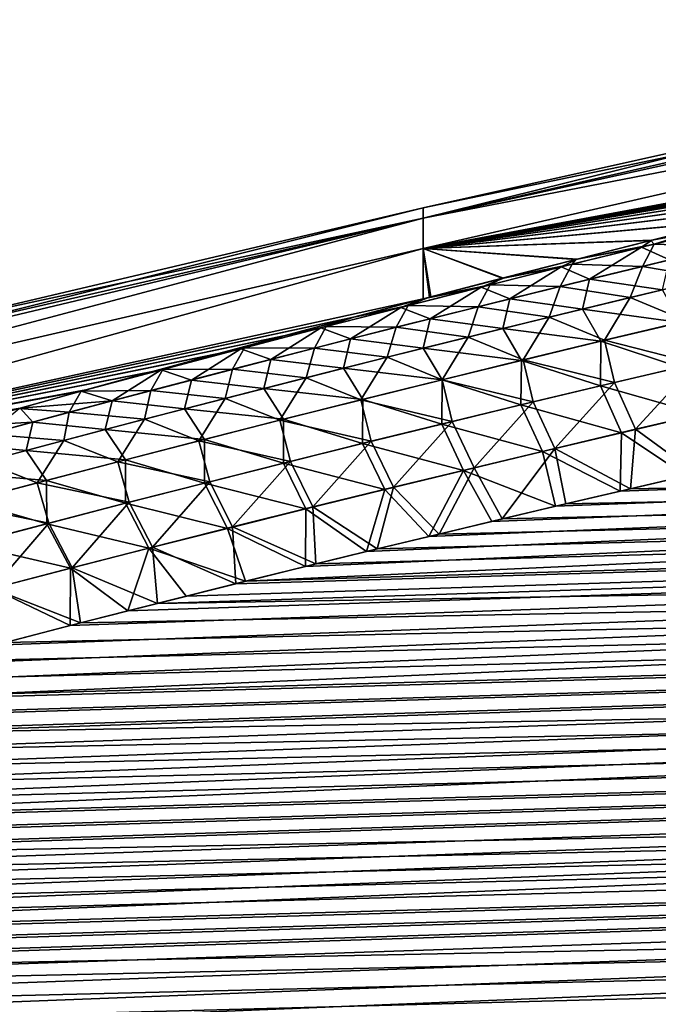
# Model space of a CAD drawing. Header units: metres. Extents: x -61 to 49, y -32 to 32.
# Tile 251 of 256: x 17.66 to 19.66, y 19.44 to 22.53. Entities that reach past the tile are written whole.
import ezdxf

# ---------------------------------------------------------------- set-up
doc = ezdxf.new("R2010")
doc.units = ezdxf.units.M
doc.layers.add('solid_K_27_40_10_000Y34', color=7, linetype='CONTINUOUS')

msp = doc.modelspace()

# ---------------------------------------------------------------- linework, layer by layer
at = {"layer": 'solid_K_27_40_10_000Y34'}
for points in [[(18.926422, 21.909098, 1.180823), (21.651865, 22.531979), (20.269796, 22.240198)], [(18.926422, 21.909098, 1.180823), (21.651865, 22.50836, 1.031384), (21.651865, 22.531979)], [(21.651865, 22.50836, -1.031379), (18.926422, 21.9091, -1.180813), (18.926422, 21.940897)], [(21.651865, 22.50836, -1.031379), (21.651865, 22.437557, -2.060597), (18.926422, 21.9091, -1.180813)], [(20.269796, 22.240198), (21.651865, 22.50836, -1.031379), (18.926422, 21.940897)], [(18.926422, 21.909098, 1.180823), (21.651865, 22.437557, 2.060605), (21.651865, 22.50836, 1.031384)], [(21.651865, 22.437557, -2.060597), (18.926422, 21.813799, -2.358204), (18.926422, 21.9091, -1.180813)], [(21.651865, 22.437557, -2.060597), (21.645809, 22.318602, -3.08448), (18.926422, 21.813799, -2.358204)], [(18.926422, 21.813797, 2.358223), (21.645741, 22.318588, 3.084483), (21.651865, 22.437557, 2.060605)], [(18.926422, 21.909098, 1.180823), (18.926422, 21.813797, 2.358223), (21.651865, 22.437557, 2.060605)], [(21.645809, 22.318602, -3.08448), (21.449408, 22.273806, -3.112741), (18.926422, 21.813799, -2.358204)], [(18.926422, 21.813797, 2.358223), (21.450373, 22.274027, 3.112593), (21.645741, 22.318588, 3.084483)], [(18.926422, 21.813797, 2.358223), (21.25701, 22.229488, 3.140854), (21.450373, 22.274027, 3.112593)], [(21.449408, 22.273806, -3.112741), (21.255028, 22.229029, -3.141156), (18.926422, 21.813799, -2.358204)], [(18.926422, 21.909098, 1.180823), (20.269796, 22.240198), (18.926422, 21.940897)], [(18.926422, 21.813797, 2.358223), (21.065916, 22.185026, 3.169319), (21.25701, 22.229488, 3.140854)], [(21.255028, 22.229029, -3.141156), (21.062937, 22.184328, -3.169777), (18.926422, 21.813799, -2.358204)], [(18.926422, 21.813797, 2.358223), (20.877245, 22.14068, 3.198019), (21.065916, 22.185026, 3.169319)], [(21.062937, 22.184328, -3.169777), (20.873289, 22.139746, -3.198635), (18.926422, 21.813799, -2.358204)], [(18.926422, 21.813797, 2.358223), (20.622606, 22.08012, 3.237687), (20.877245, 22.14068, 3.198019)], [(20.873289, 22.139746, -3.198635), (20.618713, 22.079187, -3.238309), (18.926422, 21.813799, -2.358204)], [(18.926422, 21.813797, 2.358223), (20.372215, 22.019766, 3.277734), (20.622606, 22.08012, 3.237687)], [(20.618713, 22.079187, -3.238309), (20.368382, 22.018835, -3.278361), (18.926422, 21.813799, -2.358204)], [(18.926422, 21.813797, 2.358223), (20.1259, 21.959608, 3.318124), (20.372215, 22.019766, 3.277734)], [(20.368382, 22.018835, -3.278361), (20.122122, 21.958679, -3.318757), (18.926422, 21.813799, -2.358204)], [(18.926422, 21.813797, 2.358223), (19.88349, 21.899639, 3.358822), (20.1259, 21.959608, 3.318124)], [(20.122122, 21.958679, -3.318757), (19.879763, 21.89871, -3.359462), (18.926422, 21.813799, -2.358204)], [(16.214842, 21.264019, 1.034321), (18.926422, 21.940897), (17.360464, 21.572323)], [(16.214842, 21.264019, 1.034321), (18.926422, 21.909098, 1.180823), (18.926422, 21.940897)], [(17.360464, 21.572323), (18.926422, 21.940897), (18.926422, 21.9091, -1.180813)], [(18.926422, 21.9091, -1.180813), (16.214842, 21.188656, -2.066201), (16.214842, 21.264019, -1.034322)], [(18.926422, 21.9091, -1.180813), (18.926422, 21.813799, -2.358204), (16.214842, 21.188656, -2.066201)], [(18.926422, 21.9091, -1.180813), (16.214842, 21.264019, -1.034322), (16.214842, 21.28916)], [(17.360464, 21.572323), (18.926422, 21.9091, -1.180813), (16.214842, 21.28916)], [(16.214842, 21.188656, 2.066198), (18.926422, 21.813797, 2.358223), (18.926422, 21.909098, 1.180823)], [(16.214842, 21.264019, 1.034321), (16.214842, 21.188656, 2.066198), (18.926422, 21.909098, 1.180823)], [(18.926422, 21.813797, 2.358223), (19.644817, 21.839848, 3.399794), (19.88349, 21.899639, 3.358822)], [(19.879763, 21.89871, -3.359462), (19.641136, 21.838919, -3.40044), (18.926422, 21.813799, -2.358204)], [(19.651903, 21.827404, -3.479209), (19.641136, 21.838919, -3.40044), (19.879763, 21.89871, -3.359462)], [(19.864559, 21.879103, 3.451582), (19.88349, 21.899639, 3.358822), (19.644817, 21.839848, 3.399794)], [(19.910021, 21.890108, -3.44562), (19.651903, 21.827404, -3.479209), (19.879763, 21.89871, -3.359462)], [(19.612215, 21.817669, 3.48454), (19.864559, 21.879103, 3.451582), (19.644817, 21.839848, 3.399794)], [(19.699816, 21.777782, 3.708181), (19.864559, 21.879103, 3.451582), (19.612215, 21.817669, 3.48454)], [(19.873327, 21.819576, -3.685106), (19.651903, 21.827404, -3.479209), (19.910021, 21.890108, -3.44562)], [(42.047718, 21.854116, 5.022421), (18.556576, 20.815058, 4.880574), (18.367542, 20.768328, 4.911677)], [(42.214916, 21.477613, 5.338093), (42.047718, 21.854116, 5.022421), (18.367542, 20.768328, 4.911677)], [(42.047718, 21.854116, 5.022421), (18.748592, 20.861973, 4.849652), (18.556576, 20.815058, 4.880574)], [(42.047718, 21.854116, 5.022421), (18.94363, 20.909069, 4.818913), (18.748592, 20.861973, 4.849652)], [(18.926422, 21.813797, 2.358223), (19.409708, 21.780218, 3.441003), (19.644817, 21.839848, 3.399794)], [(19.641136, 21.838919, -3.40044), (19.406071, 21.779289, -3.441657), (18.926422, 21.813799, -2.358204)], [(42.047718, 21.854116, 5.022421), (19.141317, 20.956387, 4.788313), (18.94363, 20.909069, 4.818913)], [(42.047718, 21.854116, 5.022421), (19.34169, 21.003918, 4.757856), (19.141317, 20.956387, 4.788313)], [(42.047718, 21.854116, 5.022421), (19.544874, 21.051649, 4.727561), (19.34169, 21.003918, 4.757856)], [(19.651903, 21.827404, -3.479209), (19.406071, 21.779289, -3.441657), (19.641136, 21.838919, -3.40044)], [(19.612215, 21.817669, 3.48454), (19.644817, 21.839848, 3.399794), (19.409708, 21.780218, 3.441003)], [(42.047718, 21.854116, 5.022421), (19.750999, 21.099569, 4.697443), (19.544874, 21.051649, 4.727561)], [(18.926422, 21.813799, -2.358204), (16.214842, 21.063248, -3.0932), (16.214842, 21.188656, -2.066201)], [(18.926422, 21.813799, -2.358204), (18.925766, 21.655138, -3.528649), (16.214842, 21.063248, -3.0932)], [(16.214842, 21.06325, 3.093196), (18.925652, 21.655109, 3.528659), (18.926422, 21.813797, 2.358223)], [(16.214842, 21.188656, 2.066198), (16.214842, 21.06325, 3.093196), (18.926422, 21.813797, 2.358223)], [(18.926422, 21.813797, 2.358223), (18.925652, 21.655109, 3.528659), (18.950073, 21.661501, 3.524126)], [(18.946514, 21.660568, -3.524797), (18.925766, 21.655138, -3.528649), (18.926422, 21.813799, -2.358204)], [(19.174408, 21.719809, -3.48308), (18.946514, 21.660568, -3.524797), (18.926422, 21.813799, -2.358204)], [(19.406071, 21.779289, -3.441657), (19.174408, 21.719809, -3.48308), (18.926422, 21.813799, -2.358204)], [(18.926422, 21.813797, 2.358223), (19.178003, 21.720739, 3.482417), (19.409708, 21.780218, 3.441003)], [(18.926422, 21.813797, 2.358223), (18.950073, 21.661501, 3.524126), (19.178003, 21.720739, 3.482417)], [(19.360083, 21.75547, 3.518329), (19.612215, 21.817669, 3.48454), (19.409708, 21.780218, 3.441003)], [(19.448927, 21.716824, 3.741819), (19.612215, 21.817669, 3.48454), (19.360083, 21.75547, 3.518329)], [(19.651903, 21.827404, -3.479209), (19.394009, 21.763899, -3.513662), (19.406071, 21.779289, -3.441657)], [(19.615044, 21.757368, -3.719161), (19.394009, 21.763899, -3.513662), (19.651903, 21.827404, -3.479209)], [(19.448927, 21.716824, 3.741819), (19.699816, 21.777782, 3.708181), (19.612215, 21.817669, 3.48454)], [(19.873327, 21.819576, -3.685106), (19.615044, 21.757368, -3.719161), (19.651903, 21.827404, -3.479209)], [(19.832188, 21.720495, -3.917454), (19.615044, 21.757368, -3.719161), (19.873327, 21.819576, -3.685106)], [(19.394009, 21.763899, -3.513662), (19.174408, 21.719809, -3.48308), (19.406071, 21.779289, -3.441657)], [(19.360083, 21.75547, 3.518329), (19.409708, 21.780218, 3.441003), (19.178003, 21.720739, 3.482417)], [(19.677713, 21.683504, 3.938449), (19.699816, 21.777782, 3.708181), (19.448927, 21.716824, 3.741819)], [(19.108171, 21.692492, 3.552974), (19.360083, 21.75547, 3.518329), (19.178003, 21.720739, 3.482417)], [(19.198273, 21.655111, 3.776299), (19.360083, 21.75547, 3.518329), (19.108171, 21.692492, 3.552974)], [(19.394009, 21.763899, -3.513662), (19.136343, 21.699583, -3.549002), (19.174408, 21.719809, -3.48308)], [(19.357, 21.694372, -3.754088), (19.136343, 21.699583, -3.549002), (19.394009, 21.763899, -3.513662)], [(19.198273, 21.655111, 3.776299), (19.448927, 21.716824, 3.741819), (19.360083, 21.75547, 3.518329)], [(19.615044, 21.757368, -3.719161), (19.357, 21.694372, -3.754088), (19.394009, 21.763899, -3.513662)], [(19.576897, 21.659496, -3.951681), (19.357, 21.694372, -3.754088), (19.615044, 21.757368, -3.719161)], [(19.832188, 21.720495, -3.917454), (19.576897, 21.659496, -3.951681), (19.615044, 21.757368, -3.719161)], [(19.136343, 21.699583, -3.549002), (18.946514, 21.660568, -3.524797), (19.174408, 21.719809, -3.48308)], [(19.108171, 21.692492, 3.552974), (19.178003, 21.720739, 3.482417), (18.950073, 21.661501, 3.524126)], [(19.426861, 21.623095, 3.972589), (19.448927, 21.716824, 3.741819), (19.198273, 21.655111, 3.776299)], [(19.426861, 21.623095, 3.972589), (19.677713, 21.683504, 3.938449), (19.448927, 21.716824, 3.741819)], [(19.752115, 21.586027, -4.144212), (19.576897, 21.659496, -3.951681), (19.832188, 21.720495, -3.917454)], [(18.856489, 21.628723, 3.588502), (19.108171, 21.692492, 3.552974), (18.925652, 21.655109, 3.528659)], [(18.947861, 21.592634, 3.811647), (19.108171, 21.692492, 3.552974), (18.856489, 21.628723, 3.588502)], [(19.136343, 21.699583, -3.549002), (18.878912, 21.634445, -3.585259), (18.946514, 21.660568, -3.524797)], [(19.099207, 21.630575, -3.789912), (18.878912, 21.634445, -3.585259), (19.136343, 21.699583, -3.549002)], [(19.108171, 21.692492, 3.552974), (18.950073, 21.661501, 3.524126), (18.925652, 21.655109, 3.528659)], [(18.947861, 21.592634, 3.811647), (19.198273, 21.655111, 3.776299), (19.108171, 21.692492, 3.552974)], [(19.357, 21.694372, -3.754088), (19.099207, 21.630575, -3.789912), (19.136343, 21.699583, -3.549002)], [(19.321865, 21.59774, -3.986769), (19.099207, 21.630575, -3.789912), (19.357, 21.694372, -3.754088)], [(19.576897, 21.659496, -3.951681), (19.321865, 21.59774, -3.986769), (19.357, 21.694372, -3.754088)], [(19.426861, 21.623095, 3.972589), (19.734509, 21.5816, 4.147039), (19.677713, 21.683504, 3.938449)], [(18.925766, 21.655138, -3.528649), (18.707262, 21.597567, -3.569761), (16.214842, 21.063248, -3.0932)], [(16.214842, 21.06325, 3.093196), (18.708082, 21.597784, 3.569594), (18.925652, 21.655109, 3.528659)], [(18.878912, 21.634445, -3.585259), (18.707262, 21.597567, -3.569761), (18.925766, 21.655138, -3.528649)], [(18.856489, 21.628723, 3.588502), (18.925652, 21.655109, 3.528659), (18.708082, 21.597784, 3.569594)], [(18.878912, 21.634445, -3.585259), (18.925766, 21.655138, -3.528649), (18.946514, 21.660568, -3.524797)], [(19.176266, 21.561943, 4.00758), (19.198273, 21.655111, 3.776299), (18.947861, 21.592634, 3.811647)], [(19.176266, 21.561943, 4.00758), (19.426861, 21.623095, 3.972589), (19.198273, 21.655111, 3.776299)], [(19.49622, 21.525202, -4.179347), (19.321865, 21.59774, -3.986769), (19.576897, 21.659496, -3.951681)], [(19.752115, 21.586027, -4.144212), (19.49622, 21.525202, -4.179347), (19.576897, 21.659496, -3.951681)], [(18.605043, 21.56415, 3.624937), (18.856489, 21.628723, 3.588502), (18.708082, 21.597784, 3.569594)], [(18.697699, 21.529379, 3.847888), (18.856489, 21.628723, 3.588502), (18.605043, 21.56415, 3.624937)], [(18.878912, 21.634445, -3.585259), (18.621727, 21.56847, -3.62246), (18.707262, 21.597567, -3.569761)], [(18.841673, 21.565968, -3.826663), (18.621727, 21.56847, -3.62246), (18.878912, 21.634445, -3.585259)], [(18.697699, 21.529379, 3.847888), (18.947861, 21.592634, 3.811647), (18.856489, 21.628723, 3.588502)], [(19.099207, 21.630575, -3.789912), (18.841673, 21.565968, -3.826663), (18.878912, 21.634445, -3.585259)], [(19.067101, 21.535213, -4.022743), (18.841673, 21.565968, -3.826663), (19.099207, 21.630575, -3.789912)], [(19.321865, 21.59774, -3.986769), (19.067101, 21.535213, -4.022743), (19.099207, 21.630575, -3.789912)], [(19.176266, 21.561943, 4.00758), (19.484577, 21.522156, 4.181394), (19.426861, 21.623095, 3.972589)], [(19.426861, 21.623095, 3.972589), (19.484577, 21.522156, 4.181394), (19.734509, 21.5816, 4.147039)], [(16.214842, 21.06325, 3.093196), (18.494097, 21.540728, 3.610814), (18.708082, 21.597784, 3.569594)], [(18.707262, 21.597567, -3.569761), (18.492374, 21.540264, -3.611159), (16.214842, 21.063248, -3.0932)], [(18.621727, 21.56847, -3.62246), (18.492374, 21.540264, -3.611159), (18.707262, 21.597567, -3.569761)], [(18.605043, 21.56415, 3.624937), (18.708082, 21.597784, 3.569594), (18.494097, 21.540728, 3.610814)], [(18.925934, 21.500038, 4.043447), (18.947861, 21.592634, 3.811647), (18.697699, 21.529379, 3.847888)], [(18.925934, 21.500038, 4.043447), (19.176266, 21.561943, 4.00758), (18.947861, 21.592634, 3.811647)], [(19.240606, 21.463621, -4.215364), (19.067101, 21.535213, -4.022743), (19.321865, 21.59774, -3.986769)], [(19.49622, 21.525202, -4.179347), (19.240606, 21.463621, -4.215364), (19.321865, 21.59774, -3.986769)], [(19.732351, 21.44071, 4.349715), (19.734509, 21.5816, 4.147039), (19.484577, 21.522156, 4.181394)], [(19.782343, 21.45277, -4.342356), (19.49622, 21.525202, -4.179347), (19.752115, 21.586027, -4.144212)], [(18.353838, 21.498762, 3.662305), (18.605043, 21.56415, 3.624937), (18.494097, 21.540728, 3.610814)], [(18.447794, 21.465334, 3.885046), (18.605043, 21.56415, 3.624937), (18.353838, 21.498762, 3.662305)], [(18.621727, 21.56847, -3.62246), (18.364798, 21.50164, -3.660637), (18.492374, 21.540264, -3.611159)], [(18.584408, 21.50053, -3.864368), (18.364798, 21.50164, -3.660637), (18.621727, 21.56847, -3.62246)], [(18.447794, 21.465334, 3.885046), (18.697699, 21.529379, 3.847888), (18.605043, 21.56415, 3.624937)], [(18.841673, 21.565968, -3.826663), (18.584408, 21.50053, -3.864368), (18.621727, 21.56847, -3.62246)], [(18.812613, 21.471903, -4.059633), (18.584408, 21.50053, -3.864368), (18.841673, 21.565968, -3.826663)], [(19.067101, 21.535213, -4.022743), (18.812613, 21.471903, -4.059633), (18.841673, 21.565968, -3.826663)], [(18.925934, 21.500038, 4.043447), (19.234922, 21.461988, 4.216595), (19.176266, 21.561943, 4.00758)], [(19.176266, 21.561943, 4.00758), (19.234922, 21.461988, 4.216595), (19.484577, 21.522156, 4.181394)], [(16.214842, 21.06325, 3.093196), (18.283566, 21.483929, 3.652288), (18.494097, 21.540728, 3.610814)], [(18.492374, 21.540264, -3.611159), (18.280966, 21.483221, -3.652816), (16.214842, 21.063248, -3.0932)], [(18.364798, 21.50164, -3.660637), (18.280966, 21.483221, -3.652816), (18.492374, 21.540264, -3.611159)], [(18.353838, 21.498762, 3.662305), (18.494097, 21.540728, 3.610814), (18.283566, 21.483929, 3.652288)], [(18.675877, 21.437368, 4.080214), (18.697699, 21.529379, 3.847888), (18.447794, 21.465334, 3.885046)], [(18.675877, 21.437368, 4.080214), (18.925934, 21.500038, 4.043447), (18.697699, 21.529379, 3.847888)], [(18.985291, 21.401276, -4.25229), (18.812613, 21.471903, -4.059633), (19.067101, 21.535213, -4.022743)], [(19.240606, 21.463621, -4.215364), (18.985291, 21.401276, -4.25229), (19.067101, 21.535213, -4.022743)], [(19.482706, 21.381834, 4.384683), (19.484577, 21.522156, 4.181394), (19.234922, 21.461988, 4.216595)], [(19.5271, 21.392714, -4.377948), (19.240606, 21.463621, -4.215364), (19.49622, 21.525202, -4.179347)], [(19.482706, 21.381834, 4.384683), (19.732351, 21.44071, 4.349715), (19.484577, 21.522156, 4.181394)], [(19.782343, 21.45277, -4.342356), (19.5271, 21.392714, -4.377948), (19.49622, 21.525202, -4.179347)], [(18.102884, 21.432547, 3.700632), (18.353838, 21.498762, 3.662305), (18.283566, 21.483929, 3.652288)], [(18.198158, 21.40049, 3.923146), (18.353838, 21.498762, 3.662305), (18.102884, 21.432547, 3.700632)], [(18.364798, 21.50164, -3.660637), (18.108128, 21.433943, -3.699819), (18.280966, 21.483221, -3.652816)], [(18.327421, 21.434252, -3.903058), (18.108128, 21.433943, -3.699819), (18.364798, 21.50164, -3.660637)], [(18.198158, 21.40049, 3.923146), (18.447794, 21.465334, 3.885046), (18.353838, 21.498762, 3.662305)], [(18.584408, 21.50053, -3.864368), (18.327421, 21.434252, -3.903058), (18.364798, 21.50164, -3.660637)], [(18.558413, 21.407797, -4.097465), (18.327421, 21.434252, -3.903058), (18.584408, 21.50053, -3.864368)], [(18.812613, 21.471903, -4.059633), (18.558413, 21.407797, -4.097465), (18.584408, 21.50053, -3.864368)], [(18.675877, 21.437368, 4.080214), (18.98555, 21.401091, 4.252667), (18.925934, 21.500038, 4.043447)], [(18.925934, 21.500038, 4.043447), (18.98555, 21.401091, 4.252667), (19.234922, 21.461988, 4.216595)], [(16.214842, 21.06325, 3.093196), (18.076357, 21.427378, 3.693988), (18.283566, 21.483929, 3.652288)], [(18.280966, 21.483221, -3.652816), (18.072903, 21.426428, -3.6947), (16.214842, 21.063248, -3.0932)], [(42.214916, 21.477613, 5.338093), (17.119268, 20.447214, 5.133364), (16.895798, 20.3873, 5.176289)], [(42.368698, 21.111385, 5.662126), (42.214916, 21.477613, 5.338093), (16.895798, 20.3873, 5.176289)], [(42.214916, 21.477613, 5.338093), (17.347534, 20.507509, 5.090684), (17.119268, 20.447214, 5.133364)], [(42.214916, 21.477613, 5.338093), (17.580257, 20.568218, 5.048213), (17.347534, 20.507509, 5.090684)], [(42.214916, 21.477613, 5.338093), (17.81727, 20.629351, 5.005934), (17.580257, 20.568218, 5.048213)], [(42.214916, 21.477613, 5.338093), (17.997997, 20.675463, 4.97437), (17.81727, 20.629351, 5.005934)], [(42.214916, 21.477613, 5.338093), (18.181385, 20.721792, 4.942947), (17.997997, 20.675463, 4.97437)], [(18.108128, 21.433943, -3.699819), (18.072903, 21.426428, -3.6947), (18.280966, 21.483221, -3.652816)], [(18.102884, 21.432547, 3.700632), (18.283566, 21.483929, 3.652288), (18.076357, 21.427378, 3.693988)], [(42.214928, 21.477587, -5.338116), (18.091679, 20.699181, -4.958249), (18.338005, 20.760973, -4.916599)], [(42.214928, 21.477587, -5.338116), (42.368713, 21.111347, -5.66216), (18.091679, 20.699181, -4.958249)], [(42.214916, 21.477613, 5.338093), (18.367542, 20.768328, 4.911677), (18.181385, 20.721792, 4.942947)], [(18.4261, 21.373924, 4.117906), (18.447794, 21.465334, 3.885046), (18.198158, 21.40049, 3.923146)], [(42.214928, 21.477587, -5.338116), (18.338005, 20.760973, -4.916599), (18.589367, 20.823118, -4.875238)], [(18.4261, 21.373924, 4.117906), (18.675877, 21.437368, 4.080214), (18.447794, 21.465334, 3.885046)], [(18.730284, 21.338152, -4.290154), (18.558413, 21.407797, -4.097465), (18.812613, 21.471903, -4.059633)], [(42.214928, 21.477587, -5.338116), (18.589367, 20.823118, -4.875238), (18.781347, 20.869942, -4.844425)], [(18.985291, 21.401276, -4.25229), (18.730284, 21.338152, -4.290154), (18.812613, 21.471903, -4.059633)], [(42.214928, 21.477587, -5.338116), (18.781347, 20.869942, -4.844425), (18.976337, 20.916946, -4.813797)], [(42.214928, 21.477587, -5.338116), (18.976337, 20.916946, -4.813797), (19.173973, 20.964169, -4.783306)], [(19.272161, 21.331921, -4.414424), (18.985291, 21.401276, -4.25229), (19.240606, 21.463621, -4.215364)], [(19.23336, 21.32225, 4.420505), (19.234922, 21.461988, 4.216595), (18.98555, 21.401091, 4.252667)], [(42.214928, 21.477587, -5.338116), (19.173973, 20.964169, -4.783306), (19.374283, 21.011602, -4.752959)], [(19.23336, 21.32225, 4.420505), (19.482706, 21.381834, 4.384683), (19.234922, 21.461988, 4.216595)], [(19.5271, 21.392714, -4.377948), (19.272161, 21.331921, -4.414424), (19.240606, 21.463621, -4.215364)], [(42.214928, 21.477587, -5.338116), (19.374283, 21.011602, -4.752959), (19.577396, 21.059237, -4.722774)], [(42.214928, 21.477587, -5.338116), (19.577396, 21.059237, -4.722774), (19.783442, 21.107056, -4.692765)], [(16.214842, 21.06325, 3.093196), (17.866707, 21.369501, 3.737051), (18.076357, 21.427378, 3.693988)], [(18.108128, 21.433943, -3.699819), (17.851643, 21.365314, -3.740189), (18.072903, 21.426428, -3.6947)], [(18.070721, 21.367119, -3.942762), (17.851643, 21.365314, -3.740189), (18.108128, 21.433943, -3.699819)], [(18.102884, 21.432547, 3.700632), (17.866707, 21.369501, 3.737051), (17.852077, 21.365438, 3.740088)], [(17.948795, 21.334835, 3.962213), (18.102884, 21.432547, 3.700632), (17.852077, 21.365438, 3.740088)], [(18.102884, 21.432547, 3.700632), (18.076357, 21.427378, 3.693988), (17.866707, 21.369501, 3.737051)], [(17.948795, 21.334835, 3.962213), (18.198158, 21.40049, 3.923146), (18.102884, 21.432547, 3.700632)], [(18.327421, 21.434252, -3.903058), (18.070721, 21.367119, -3.942762), (18.108128, 21.433943, -3.699819)], [(18.30451, 21.34288, -4.136269), (18.070721, 21.367119, -3.942762), (18.327421, 21.434252, -3.903058)], [(18.558413, 21.407797, -4.097465), (18.30451, 21.34288, -4.136269), (18.327421, 21.434252, -3.903058)], [(18.4261, 21.373924, 4.117906), (18.736471, 21.339449, 4.289634), (18.675877, 21.437368, 4.080214)], [(18.675877, 21.437368, 4.080214), (18.736471, 21.339449, 4.289634), (18.98555, 21.401091, 4.252667)], [(19.797823, 21.292883, 4.525842), (19.732351, 21.44071, 4.349715), (19.482706, 21.381834, 4.384683)], [(19.593407, 21.245665, -4.554413), (19.5271, 21.392714, -4.377948), (19.782343, 21.45277, -4.342356)], [(19.847607, 21.304819, -4.518456), (19.593407, 21.245665, -4.554413), (19.782343, 21.45277, -4.342356)], [(18.072903, 21.426428, -3.6947), (17.863274, 21.368546, -3.737774), (16.214842, 21.063248, -3.0932)], [(18.072903, 21.426428, -3.6947), (17.851643, 21.365314, -3.740189), (17.863274, 21.368546, -3.737774)], [(18.176617, 21.309692, 4.156547), (18.198158, 21.40049, 3.923146), (17.948795, 21.334835, 3.962213)], [(18.176617, 21.309692, 4.156547), (18.4261, 21.373924, 4.117906), (18.198158, 21.40049, 3.923146)], [(18.475595, 21.274239, -4.328983), (18.30451, 21.34288, -4.136269), (18.558413, 21.407797, -4.097465)], [(18.730284, 21.338152, -4.290154), (18.475595, 21.274239, -4.328983), (18.558413, 21.407797, -4.097465)], [(19.017544, 21.27038, -4.451812), (18.730284, 21.338152, -4.290154), (18.985291, 21.401276, -4.25229)], [(18.984324, 21.261948, 4.457207), (18.98555, 21.401091, 4.252667), (18.736471, 21.339449, 4.289634)], [(18.984324, 21.261948, 4.457207), (19.23336, 21.32225, 4.420505), (18.98555, 21.401091, 4.252667)], [(19.272161, 21.331921, -4.414424), (19.017544, 21.27038, -4.451812), (18.985291, 21.401276, -4.25229)], [(16.214842, 21.06325, 3.093196), (17.852077, 21.365438, 3.740088), (17.866707, 21.369501, 3.737051)], [(17.863274, 21.368546, -3.737774), (17.851643, 21.365314, -3.740189), (16.214842, 21.063248, -3.0932)], [(16.214842, 21.06325, 3.093196), (17.660282, 21.311861, 3.780289), (17.852077, 21.365438, 3.740088)], [(17.851643, 21.365314, -3.740189), (17.656868, 21.310902, -3.781024), (16.214842, 21.063248, -3.0932)], [(17.814318, 21.299114, -3.98351), (17.656868, 21.310902, -3.781024), (17.851643, 21.365314, -3.740189)], [(17.948795, 21.334835, 3.962213), (17.852077, 21.365438, 3.740088), (17.660282, 21.311861, 3.780289)], [(18.070721, 21.367119, -3.942762), (17.814318, 21.299114, -3.98351), (17.851643, 21.365314, -3.740189)], [(18.050915, 21.277143, -4.176071), (17.814318, 21.299114, -3.98351), (18.070721, 21.367119, -3.942762)], [(18.30451, 21.34288, -4.136269), (18.050915, 21.277143, -4.176071), (18.070721, 21.367119, -3.942762)], [(18.176617, 21.309692, 4.156547), (18.487698, 21.277056, 4.32752), (18.4261, 21.373924, 4.117906)], [(18.4261, 21.373924, 4.117906), (18.487698, 21.277056, 4.32752), (18.736471, 21.339449, 4.289634)], [(19.549206, 21.234896, 4.561168), (19.482706, 21.381834, 4.384683), (19.23336, 21.32225, 4.420505)], [(19.339537, 21.185797, -4.591253), (19.272161, 21.331921, -4.414424), (19.5271, 21.392714, -4.377948)], [(19.593407, 21.245665, -4.554413), (19.339537, 21.185797, -4.591253), (19.5271, 21.392714, -4.377948)], [(19.549206, 21.234896, 4.561168), (19.797823, 21.292883, 4.525842), (19.482706, 21.381834, 4.384683)], [(17.699715, 21.268353, 4.002275), (17.948795, 21.334835, 3.962213), (17.660282, 21.311861, 3.780289)], [(17.927435, 21.244663, 4.196162), (17.948795, 21.334835, 3.962213), (17.699715, 21.268353, 4.002275)], [(17.927435, 21.244663, 4.196162), (18.176617, 21.309692, 4.156547), (17.948795, 21.334835, 3.962213)], [(18.221239, 21.209522, -4.368805), (18.050915, 21.277143, -4.176071), (18.30451, 21.34288, -4.136269)], [(18.475595, 21.274239, -4.328983), (18.221239, 21.209522, -4.368805), (18.30451, 21.34288, -4.136269)], [(18.76326, 21.20808, -4.49014), (18.475595, 21.274239, -4.328983), (18.730284, 21.338152, -4.290154)], [(18.735607, 21.200918, 4.494811), (18.736471, 21.339449, 4.289634), (18.487698, 21.277056, 4.32752)], [(19.017544, 21.27038, -4.451812), (18.76326, 21.20808, -4.49014), (18.730284, 21.338152, -4.290154)], [(18.735607, 21.200918, 4.494811), (18.984324, 21.261948, 4.457207), (18.736471, 21.339449, 4.289634)], [(16.214842, 21.06325, 3.093196), (17.456938, 21.254446, 3.82367), (17.660282, 21.311861, 3.780289)], [(17.699715, 21.268353, 4.002275), (17.660282, 21.311861, 3.780289), (17.456938, 21.254446, 3.82367)], [(17.814318, 21.299114, -3.98351), (17.558222, 21.230228, -4.025331), (17.656868, 21.310902, -3.781024)], [(17.927435, 21.244663, 4.196162), (18.239237, 21.213898, 4.36635), (18.176617, 21.309692, 4.156547)], [(18.176617, 21.309692, 4.156547), (18.239237, 21.213898, 4.36635), (18.487698, 21.277056, 4.32752)], [(19.300905, 21.17622, 4.597347), (19.23336, 21.32225, 4.420505), (18.984324, 21.261948, 4.457207)], [(19.086006, 21.125202, -4.629003), (19.017544, 21.27038, -4.451812), (19.272161, 21.331921, -4.414424)], [(19.339537, 21.185797, -4.591253), (19.086006, 21.125202, -4.629003), (19.272161, 21.331921, -4.414424)], [(19.300905, 21.17622, 4.597347), (19.549206, 21.234896, 4.561168), (19.23336, 21.32225, 4.420505)], [(19.847607, 21.304819, -4.518456), (19.783442, 21.107056, -4.692765), (19.593407, 21.245665, -4.554413)], [(17.79764, 21.210571, -4.216901), (17.558222, 21.230228, -4.025331), (17.814318, 21.299114, -3.98351)], [(18.050915, 21.277143, -4.176071), (17.79764, 21.210571, -4.216901), (17.814318, 21.299114, -3.98351)], [(17.967226, 21.143991, -4.409649), (17.79764, 21.210571, -4.216901), (18.050915, 21.277143, -4.176071)], [(18.221239, 21.209522, -4.368805), (17.967226, 21.143991, -4.409649), (18.050915, 21.277143, -4.176071)], [(18.509321, 21.14501, -4.529434), (18.221239, 21.209522, -4.368805), (18.475595, 21.274239, -4.328983)], [(18.487223, 21.139151, 4.533341), (18.487698, 21.277056, 4.32752), (18.239237, 21.213898, 4.36635)], [(18.76326, 21.20808, -4.49014), (18.509321, 21.14501, -4.529434), (18.475595, 21.274239, -4.328983)], [(18.487223, 21.139151, 4.533341), (18.735607, 21.200918, 4.494811), (18.487698, 21.277056, 4.32752)], [(19.549206, 21.234896, 4.561168), (19.750999, 21.099569, 4.697443), (19.797823, 21.292883, 4.525842)], [(17.45093, 21.201031, 4.043367), (17.699715, 21.268353, 4.002275), (17.456938, 21.254446, 3.82367)], [(17.678564, 21.178822, 4.236781), (17.699715, 21.268353, 4.002275), (17.45093, 21.201031, 4.043367)], [(17.678564, 21.178822, 4.236781), (17.927435, 21.244663, 4.196162), (17.699715, 21.268353, 4.002275)], [(17.678564, 21.178822, 4.236781), (17.9911, 21.149967, 4.406146), (17.927435, 21.244663, 4.196162)], [(17.927435, 21.244663, 4.196162), (17.9911, 21.149967, 4.406146), (18.239237, 21.213898, 4.36635)], [(19.052937, 21.116848, 4.634402), (18.984324, 21.261948, 4.457207), (18.735607, 21.200918, 4.494811)], [(18.832832, 21.063871, -4.667688), (18.76326, 21.20808, -4.49014), (19.017544, 21.27038, -4.451812)], [(19.086006, 21.125202, -4.629003), (18.832832, 21.063871, -4.667688), (19.017544, 21.27038, -4.451812)], [(19.052937, 21.116848, 4.634402), (19.300905, 21.17622, 4.597347), (18.984324, 21.261948, 4.457207)], [(19.593407, 21.245665, -4.554413), (19.577396, 21.059237, -4.722774), (19.339537, 21.185797, -4.591253)], [(19.593407, 21.245665, -4.554413), (19.783442, 21.107056, -4.692765), (19.577396, 21.059237, -4.722774)], [(17.79764, 21.210571, -4.216901), (17.544695, 21.143152, -4.258787), (17.558222, 21.230228, -4.025331)], [(17.713568, 21.077633, -4.451543), (17.544695, 21.143152, -4.258787), (17.79764, 21.210571, -4.216901)], [(17.967226, 21.143991, -4.409649), (17.713568, 21.077633, -4.451543), (17.79764, 21.210571, -4.216901)], [(18.23918, 21.076637, 4.572822), (18.239237, 21.213898, 4.36635), (17.9911, 21.149967, 4.406146)], [(18.23918, 21.076637, 4.572822), (18.487223, 21.139151, 4.533341), (18.239237, 21.213898, 4.36635)], [(19.300905, 21.17622, 4.597347), (19.544874, 21.051649, 4.727561), (19.549206, 21.234896, 4.561168)], [(19.549206, 21.234896, 4.561168), (19.544874, 21.051649, 4.727561), (19.750999, 21.099569, 4.697443)], [(17.430019, 21.112152, 4.27844), (17.678564, 21.178822, 4.236781), (17.45093, 21.201031, 4.043367)], [(18.255741, 21.08116, -4.569724), (17.967226, 21.143991, -4.409649), (18.221239, 21.209522, -4.368805)], [(18.509321, 21.14501, -4.529434), (18.255741, 21.08116, -4.569724), (18.221239, 21.209522, -4.368805)], [(18.805309, 21.056768, 4.672357), (18.735607, 21.200918, 4.494811), (18.487223, 21.139151, 4.533341)], [(18.580029, 21.001795, -4.707337), (18.509321, 21.14501, -4.529434), (18.76326, 21.20808, -4.49014)], [(18.832832, 21.063871, -4.667688), (18.580029, 21.001795, -4.707337), (18.76326, 21.20808, -4.49014)], [(18.805309, 21.056768, 4.672357), (19.052937, 21.116848, 4.634402), (18.735607, 21.200918, 4.494811)], [(19.339537, 21.185797, -4.591253), (19.173973, 20.964169, -4.783306), (19.086006, 21.125202, -4.629003)], [(19.339537, 21.185797, -4.591253), (19.374283, 21.011602, -4.752959), (19.173973, 20.964169, -4.783306)], [(19.339537, 21.185797, -4.591253), (19.577396, 21.059237, -4.722774), (19.374283, 21.011602, -4.752959)], [(17.430019, 21.112152, 4.27844), (17.743301, 21.085251, 4.446939), (17.678564, 21.178822, 4.236781)], [(17.678564, 21.178822, 4.236781), (17.743301, 21.085251, 4.446939), (17.9911, 21.149967, 4.406146)], [(17.991491, 21.013367, 4.613277), (17.9911, 21.149967, 4.406146), (17.743301, 21.085251, 4.446939)], [(17.991491, 21.013367, 4.613277), (18.23918, 21.076637, 4.572822), (17.9911, 21.149967, 4.406146)], [(19.052937, 21.116848, 4.634402), (19.34169, 21.003918, 4.757856), (19.300905, 21.17622, 4.597347)], [(19.300905, 21.17622, 4.597347), (19.34169, 21.003918, 4.757856), (19.544874, 21.051649, 4.727561)], [(17.713568, 21.077633, -4.451543), (17.460278, 21.010437, -4.494516), (17.544695, 21.143152, -4.258787)], [(18.002535, 21.016516, -4.611035), (17.713568, 21.077633, -4.451543), (17.967226, 21.143991, -4.409649)], [(18.255741, 21.08116, -4.569724), (18.002535, 21.016516, -4.611035), (17.967226, 21.143991, -4.409649)], [(18.558037, 20.995975, 4.711235), (18.487223, 21.139151, 4.533341), (18.23918, 21.076637, 4.572822)], [(18.32761, 20.938961, -4.747977), (18.255741, 21.08116, -4.569724), (18.509321, 21.14501, -4.529434)], [(18.580029, 21.001795, -4.707337), (18.32761, 20.938961, -4.747977), (18.509321, 21.14501, -4.529434)], [(18.558037, 20.995975, 4.711235), (18.805309, 21.056768, 4.672357), (18.487223, 21.139151, 4.533341)], [(19.086006, 21.125202, -4.629003), (18.976337, 20.916946, -4.813797), (18.832832, 21.063871, -4.667688)], [(19.086006, 21.125202, -4.629003), (19.173973, 20.964169, -4.783306), (18.976337, 20.916946, -4.813797)], [(42.368698, 21.111385, 5.662126), (15.644593, 20.036619, 5.437749), (15.45047, 19.979673, 5.481899)], [(42.509029, 20.755569, 5.994115), (42.368698, 21.111385, 5.662126), (15.45047, 19.979673, 5.481899)], [(42.368698, 21.111385, 5.662126), (15.842875, 20.09399, 5.393764), (15.644593, 20.036619, 5.437749)], [(42.368698, 21.111385, 5.662126), (16.045465, 20.151779, 5.349958), (15.842875, 20.09399, 5.393764)], [(42.368698, 21.111385, 5.662126), (16.251957, 20.210012, 5.306295), (16.045465, 20.151779, 5.349958)], [(42.368698, 21.111385, 5.662126), (16.462362, 20.268686, 5.262779), (16.251957, 20.210012, 5.306295)], [(42.368698, 21.111385, 5.662126), (16.676903, 20.327787, 5.219436), (16.462362, 20.268686, 5.262779)], [(42.368713, 21.111347, -5.66216), (16.494993, 20.277706, -5.256135), (16.709606, 20.336714, -5.212934)], [(42.368713, 21.111347, -5.66216), (42.509052, 20.755516, -5.994165), (16.494993, 20.277706, -5.256135)], [(42.368698, 21.111385, 5.662126), (16.895798, 20.3873, 5.176289), (16.676903, 20.327787, 5.219436)], [(42.368713, 21.111347, -5.66216), (16.709606, 20.336714, -5.212934), (16.928562, 20.396132, -5.169931)], [(42.368713, 21.111347, -5.66216), (16.928562, 20.396132, -5.169931), (17.152081, 20.455944, -5.12715)], [(42.368713, 21.111347, -5.66216), (17.152081, 20.455944, -5.12715), (17.380377, 20.516138, -5.084616)], [(42.368713, 21.111347, -5.66216), (17.380377, 20.516138, -5.084616), (17.613119, 20.57674, -5.04229)], [(17.430019, 21.112152, 4.27844), (17.495855, 21.01973, 4.488764), (17.743301, 21.085251, 4.446939)], [(42.368713, 21.111347, -5.66216), (17.613119, 20.57674, -5.04229), (17.850136, 20.637762, -5.000157)], [(42.368713, 21.111347, -5.66216), (17.850136, 20.637762, -5.000157), (18.091679, 20.699181, -4.958249)], [(18.805309, 21.056768, 4.672357), (18.94363, 20.909069, 4.818913), (19.052937, 21.116848, 4.634402)], [(19.052937, 21.116848, 4.634402), (18.94363, 20.909069, 4.818913), (19.141317, 20.956387, 4.788313)], [(19.052937, 21.116848, 4.634402), (19.141317, 20.956387, 4.788313), (19.34169, 21.003918, 4.757856)], [(17.749714, 20.951069, -4.653396), (17.460278, 21.010437, -4.494516), (17.713568, 21.077633, -4.451543)], [(17.744173, 20.949326, 4.654738), (17.743301, 21.085251, 4.446939), (17.495855, 21.01973, 4.488764)], [(18.002535, 21.016516, -4.611035), (17.749714, 20.951069, -4.653396), (17.713568, 21.077633, -4.451543)], [(17.744173, 20.949326, 4.654738), (17.991491, 21.013367, 4.613277), (17.743301, 21.085251, 4.446939)], [(18.311132, 20.93446, 4.751059), (18.23918, 21.076637, 4.572822), (17.991491, 21.013367, 4.613277)], [(18.075592, 20.875359, -4.789633), (18.002535, 21.016516, -4.611035), (18.255741, 21.08116, -4.569724)], [(18.32761, 20.938961, -4.747977), (18.075592, 20.875359, -4.789633), (18.255741, 21.08116, -4.569724)], [(18.311132, 20.93446, 4.751059), (18.558037, 20.995975, 4.711235), (18.23918, 21.076637, 4.572822)], [(18.558037, 20.995975, 4.711235), (18.748592, 20.861973, 4.849652), (18.805309, 21.056768, 4.672357)], [(18.832832, 21.063871, -4.667688), (18.781347, 20.869942, -4.844425), (18.580029, 21.001795, -4.707337)], [(18.805309, 21.056768, 4.672357), (18.748592, 20.861973, 4.849652), (18.94363, 20.909069, 4.818913)], [(18.832832, 21.063871, -4.667688), (18.976337, 20.916946, -4.813797), (18.781347, 20.869942, -4.844425)], [(17.749714, 20.951069, -4.653396), (17.497292, 20.884804, -4.696836), (17.460278, 21.010437, -4.494516)], [(17.49724, 20.884501, 4.697239), (17.744173, 20.949326, 4.654738), (17.495855, 21.01973, 4.488764)], [(18.064606, 20.872211, 4.791852), (17.991491, 21.013367, 4.613277), (17.744173, 20.949326, 4.654738)], [(17.823986, 20.81098, -4.832334), (17.749714, 20.951069, -4.653396), (18.002535, 21.016516, -4.611035)], [(18.075592, 20.875359, -4.789633), (17.823986, 20.81098, -4.832334), (18.002535, 21.016516, -4.611035)], [(18.064606, 20.872211, 4.791852), (18.311132, 20.93446, 4.751059), (17.991491, 21.013367, 4.613277)], [(18.311132, 20.93446, 4.751059), (18.556576, 20.815058, 4.880574), (18.558037, 20.995975, 4.711235)], [(18.580029, 21.001795, -4.707337), (18.589367, 20.823118, -4.875238), (18.32761, 20.938961, -4.747977)], [(18.558037, 20.995975, 4.711235), (18.556576, 20.815058, 4.880574), (18.748592, 20.861973, 4.849652)], [(18.580029, 21.001795, -4.707337), (18.781347, 20.869942, -4.844425), (18.589367, 20.823118, -4.875238)], [(17.818478, 20.809216, 4.833646), (17.744173, 20.949326, 4.654738), (17.49724, 20.884501, 4.697239)], [(17.572811, 20.745811, -4.876107), (17.497292, 20.884804, -4.696836), (17.749714, 20.951069, -4.653396)], [(17.823986, 20.81098, -4.832334), (17.572811, 20.745811, -4.876107), (17.749714, 20.951069, -4.653396)], [(17.818478, 20.809216, 4.833646), (18.064606, 20.872211, 4.791852), (17.744173, 20.949326, 4.654738)], [(18.064606, 20.872211, 4.791852), (18.367542, 20.768328, 4.911677), (18.311132, 20.93446, 4.751059)], [(18.32761, 20.938961, -4.747977), (18.338005, 20.760973, -4.916599), (18.075592, 20.875359, -4.789633)], [(18.311132, 20.93446, 4.751059), (18.367542, 20.768328, 4.911677), (18.556576, 20.815058, 4.880574)], [(18.32761, 20.938961, -4.747977), (18.589367, 20.823118, -4.875238), (18.338005, 20.760973, -4.916599)], [(17.572763, 20.745464, 4.876474), (17.818478, 20.809216, 4.833646), (17.49724, 20.884501, 4.697239)], [(17.818478, 20.809216, 4.833646), (17.997997, 20.675463, 4.97437), (18.064606, 20.872211, 4.791852)], [(18.075592, 20.875359, -4.789633), (18.091679, 20.699181, -4.958249), (17.823986, 20.81098, -4.832334)], [(18.064606, 20.872211, 4.791852), (17.997997, 20.675463, 4.97437), (18.181385, 20.721792, 4.942947)], [(18.064606, 20.872211, 4.791852), (18.181385, 20.721792, 4.942947), (18.367542, 20.768328, 4.911677)], [(18.075592, 20.875359, -4.789633), (18.338005, 20.760973, -4.916599), (18.091679, 20.699181, -4.958249)], [(17.572763, 20.745464, 4.876474), (17.81727, 20.629351, 5.005934), (17.818478, 20.809216, 4.833646)], [(17.823986, 20.81098, -4.832334), (17.850136, 20.637762, -5.000157), (17.572811, 20.745811, -4.876107)], [(17.818478, 20.809216, 4.833646), (17.81727, 20.629351, 5.005934), (17.997997, 20.675463, 4.97437)], [(17.823986, 20.81098, -4.832334), (18.091679, 20.699181, -4.958249), (17.850136, 20.637762, -5.000157)], [(42.509029, 20.755569, 5.994115), (14.364608, 19.647287, 5.749372), (14.19653, 19.593441, 5.794335)], [(42.636452, 20.410013, 6.333958), (42.509029, 20.755569, 5.994115), (14.19653, 19.593441, 5.794335)], [(42.509029, 20.755569, 5.994115), (14.536304, 19.701576, 5.704511), (14.364608, 19.647287, 5.749372)], [(42.509029, 20.755569, 5.994115), (14.711791, 19.756304, 5.659766), (14.536304, 19.701576, 5.704511)], [(42.509029, 20.755569, 5.994115), (14.891125, 19.81147, 5.615145), (14.711791, 19.756304, 5.659766)], [(42.509029, 20.755569, 5.994115), (15.073928, 19.867092, 5.570616), (14.891125, 19.81147, 5.615145)], [(42.509029, 20.755569, 5.994115), (15.260312, 19.923162, 5.526195), (15.073928, 19.867092, 5.570616)], [(42.509052, 20.755516, -5.994165), (15.105734, 19.876692, -5.562979), (15.29227, 19.932688, -5.518698)], [(42.509052, 20.755516, -5.994165), (42.636478, 20.409943, -6.334029), (15.105734, 19.876692, -5.562979)], [(42.509029, 20.755569, 5.994115), (15.45047, 19.979673, 5.481899), (15.260312, 19.923162, 5.526195)], [(42.509052, 20.755516, -5.994165), (15.29227, 19.932688, -5.518698), (15.482568, 19.989122, -5.474543)], [(42.509052, 20.755516, -5.994165), (15.482568, 19.989122, -5.474543), (15.676821, 20.045988, -5.430534)], [(42.509052, 20.755516, -5.994165), (15.676821, 20.045988, -5.430534), (15.87522, 20.103275, -5.386691)], [(42.509052, 20.755516, -5.994165), (15.87522, 20.103275, -5.386691), (16.077917, 20.16098, -5.343029)], [(42.509052, 20.755516, -5.994165), (16.077917, 20.16098, -5.343029), (16.284504, 20.219124, -5.299508)], [(42.509052, 20.755516, -5.994165), (16.284504, 20.219124, -5.299508), (16.494993, 20.277706, -5.256135)], [(17.572763, 20.745464, 4.876474), (17.580257, 20.568218, 5.048213), (17.81727, 20.629351, 5.005934)], [(17.572811, 20.745811, -4.876107), (17.850136, 20.637762, -5.000157), (17.613119, 20.57674, -5.04229)], [(42.636452, 20.410013, 6.333958), (13.258225, 19.279806, 6.065614), (13.042095, 19.203915, 6.133772)], [(42.750927, 20.074867, 6.681256), (42.636452, 20.410013, 6.333958), (13.042095, 19.203915, 6.133772)], [(42.636452, 20.410013, 6.333958), (13.481483, 19.356705, 5.997566), (13.258225, 19.279806, 6.065614)], [(42.636452, 20.410013, 6.333958), (13.71236, 19.434605, 5.929671), (13.481483, 19.356705, 5.997566)], [(42.636452, 20.410013, 6.333958), (13.870566, 19.487095, 5.8845), (13.71236, 19.434605, 5.929671)], [(42.636452, 20.410013, 6.333958), (14.031906, 19.540043, 5.839382), (13.870566, 19.487095, 5.8845)], [(42.636478, 20.409943, -6.334029), (13.901021, 19.497154, -5.875891), (14.062583, 19.550043, -5.83091)], [(42.636478, 20.409943, -6.334029), (42.750957, 20.074774, -6.681355), (13.901021, 19.497154, -5.875891)], [(42.636452, 20.410013, 6.333958), (14.19653, 19.593441, 5.794335), (14.031906, 19.540043, 5.839382)], [(42.636478, 20.409943, -6.334029), (14.062583, 19.550043, -5.83091), (14.227421, 19.603382, -5.786)], [(42.636478, 20.409943, -6.334029), (14.227421, 19.603382, -5.786), (14.395702, 19.657164, -5.741176)], [(42.636478, 20.409943, -6.334029), (14.395702, 19.657164, -5.741176), (14.567595, 19.711388, -5.696455)], [(42.636478, 20.409943, -6.334029), (14.567595, 19.711388, -5.696455), (14.743263, 19.766048, -5.651849)], [(42.636478, 20.409943, -6.334029), (14.743263, 19.766048, -5.651849), (14.92277, 19.821144, -5.607368)], [(42.636478, 20.409943, -6.334029), (14.92277, 19.821144, -5.607368), (15.105734, 19.876692, -5.562979)], [(42.750927, 20.074867, 6.681256), (12.245029, 18.910406, 6.407052), (12.061996, 18.839525, 6.47545)], [(42.852894, 19.749968, 7.035961), (42.750927, 20.074867, 6.681256), (12.061996, 18.839525, 6.47545)], [(42.750927, 20.074867, 6.681256), (12.434184, 18.982286, 6.338652), (12.245029, 18.910406, 6.407052)], [(42.750927, 20.074867, 6.681256), (12.629896, 19.055162, 6.270288), (12.434184, 18.982286, 6.338652)], [(42.750927, 20.074867, 6.681256), (12.8326, 19.129036, 6.201996), (12.629896, 19.055162, 6.270288)], [(42.750927, 20.074867, 6.681256), (13.042095, 19.203915, 6.133772), (12.8326, 19.129036, 6.201996)], [(42.750957, 20.074774, -6.681355), (12.861274, 19.139393, -6.192499), (13.071184, 19.214222, -6.124456)], [(42.750957, 20.074774, -6.681355), (42.852932, 19.749851, -7.03609), (12.861274, 19.139393, -6.192499)], [(42.750957, 20.074774, -6.681355), (13.071184, 19.214222, -6.124456), (13.287711, 19.290056, -6.056485)], [(42.750957, 20.074774, -6.681355), (13.287711, 19.290056, -6.056485), (13.511348, 19.366888, -5.988629)], [(42.750957, 20.074774, -6.681355), (13.511348, 19.366888, -5.988629), (13.742586, 19.444715, -5.92093)], [(42.750957, 20.074774, -6.681355), (13.742586, 19.444715, -5.92093), (13.901021, 19.497154, -5.875891)], [(42.852894, 19.749968, 7.035961), (11.39127, 18.565866, 6.748861), (11.237962, 18.499907, 6.817056)], [(42.942341, 19.435465, 7.397696), (42.852894, 19.749968, 7.035961), (11.237962, 18.499907, 6.817056)], [(42.852894, 19.749968, 7.035961), (11.550086, 18.632807, 6.680578), (11.39127, 18.565866, 6.748861)], [(42.852894, 19.749968, 7.035961), (11.714554, 18.700729, 6.612224), (11.550086, 18.632807, 6.680578)], [(42.852894, 19.749968, 7.035961), (11.885065, 18.769636, 6.543836), (11.714554, 18.700729, 6.612224)], [(42.852894, 19.749968, 7.035961), (12.061996, 18.839525, 6.47545), (11.885065, 18.769636, 6.543836)], [(42.852932, 19.749851, -7.03609), (11.911407, 18.780127, -6.53351), (12.088845, 18.849998, -6.465284)], [(42.852932, 19.749851, -7.03609), (42.942379, 19.435326, -7.39786), (11.911407, 18.780127, -6.53351)], [(42.852932, 19.749851, -7.03609), (12.088845, 18.849998, -6.465284), (12.272363, 18.920858, -6.397048)], [(42.852932, 19.749851, -7.03609), (12.272363, 18.920858, -6.397048), (12.461983, 18.992714, -6.328812)], [(42.852932, 19.749851, -7.03609), (12.461983, 18.992714, -6.328812), (12.658141, 19.065559, -6.260615)], [(42.852932, 19.749851, -7.03609), (12.658141, 19.065559, -6.260615), (12.861274, 19.139393, -6.192499)]]:
    msp.add_3dface(points, dxfattribs=at)

doc.saveas('drawing.dxf')
